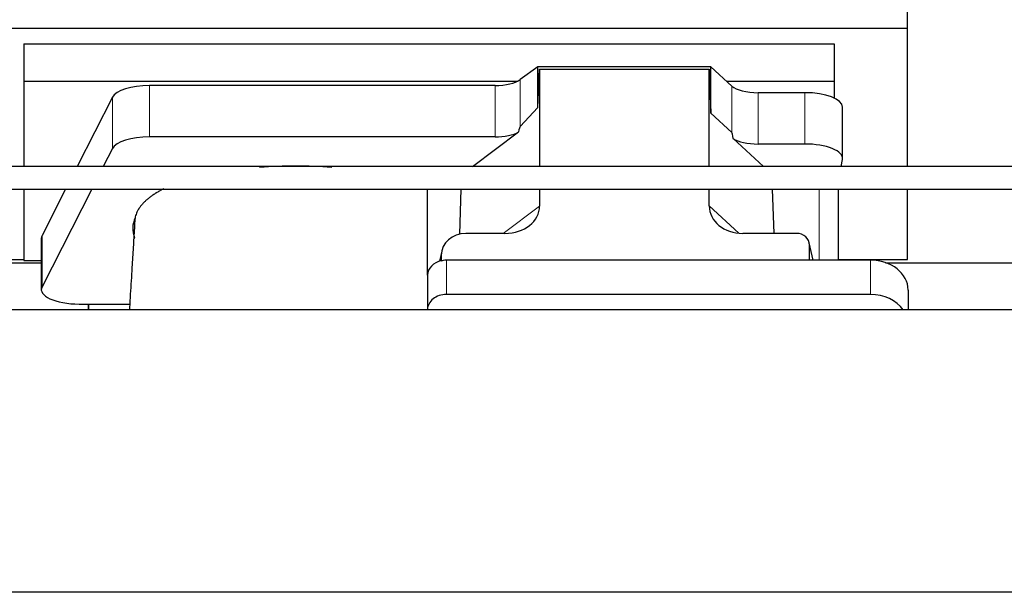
# Model space of a CAD drawing. Header units: inches. Extents: x 0 to 23760, y -13 to 16800.
# Tile 45 of 256: x 4288 to 4811, y 7247 to 7551. Entities that reach past the tile are written whole.
import ezdxf

# ---------------------------------------------------------------- set-up
doc = ezdxf.new("R2010")
doc.units = ezdxf.units.IN
doc.layers.add('1', color=7, linetype='Continuous', true_color=0xffffff)

msp = doc.modelspace()

# ---------------------------------------------------------------- linework, layer by layer
at = {"layer": '1', "color": 2, "linetype": 'Continuous', "lineweight": 25}
for p, q in [((4759.194, 7546.717), (4759.194, 7583.544)), ((4271.194, 7546.717), (4759.194, 7546.717)), ((4759.194, 7473.245), (4759.194, 7546.717)), ((4290.194, 7538.406), (4290.194, 7518.603)), ((4290.194, 7538.406), (4720.194, 7538.406)), ((4720.194, 7538.406), (4720.194, 7518.603)), ((4562.924, 7526.232), (4553.606, 7519.352)), ((4654.86, 7526.232), (4562.924, 7526.232)), ((4562.924, 7504.607), (4562.924, 7526.232)), ((4562.924, 7504.607), (4563.905, 7524.929)), ((4563.905, 7524.929), (4653.94, 7524.929)), ((4563.905, 7524.929), (4563.905, 7473.244)), ((4653.94, 7524.929), (4654.86, 7501.47)), ((4653.94, 7473.244), (4653.94, 7524.929)), ((4665.97, 7515.967), (4654.86, 7526.232)), ((4654.86, 7501.47), (4654.86, 7526.232)), ((4290.194, 7518.603), (4290.194, 7473.242)), ((4290.194, 7518.603), (4552.386, 7518.603)), ((4540.289, 7516.254), (4356.899, 7516.254)), ((4663.111, 7518.603), (4720.194, 7518.603)), ((4720.194, 7518.603), (4720.194, 7509.591)), ((4337.267, 7510.063), (4318.534, 7473.244)), ((4704.663, 7512.424), (4679.829, 7512.424)), ((4553.606, 7494.462), (4562.924, 7504.607)), ((4724.663, 7477.515), (4724.663, 7504.77)), ((4654.86, 7501.47), (4665.97, 7491.303)), ((4540.289, 7488.999), (4356.899, 7488.999)), ((4528.386, 7473.244), (4552.77, 7491.556)), ((4666.699, 7488.133), (4682.821, 7473.244)), ((4337.267, 7482.808), (4332.4, 7473.242)), ((4704.663, 7485.169), (4679.829, 7485.169)), ((4723.963, 7473.243), (4724.619, 7477.006)), ((4290.194, 7461.244), (4290.194, 7423.335)), ((4312.429, 7461.244), (4299.878, 7436.576)), ((4326.295, 7461.242), (4299.878, 7409.322)), ((4504.48, 7415.573), (4504.48, 7461.243)), ((4521.597, 7437.369), (4522.296, 7461.243)), ((4563.905, 7461.244), (4563.905, 7452.241)), ((4653.94, 7452.335), (4653.94, 7461.244)), ((4688.483, 7437.705), (4687.559, 7461.243)), ((4722.548, 7423.506), (4722.548, 7461.242)), ((4759.194, 7423.892), (4759.194, 7461.244)), ((4545.568, 7437.705), (4524.716, 7437.705)), ((4700.197, 7437.705), (4671.736, 7437.705)), ((4299.51, 7435.113), (4299.51, 7407.859)), ((4709.136, 7423.508), (4707.031, 7432.75)), ((4707.17, 7423.508), (4707.17, 7431.519)), ((4511.975, 7428.276), (4510.89, 7422.979)), ((4511.765, 7426.209), (4511.765, 7422.912)), ((4187.574, 7422.152), (4299.508, 7422.152)), ((4271.194, 7423.892), (4290.194, 7423.892)), ((4290.194, 7423.335), (4299.513, 7423.335)), ((4739.48, 7423.508), (4514.48, 7423.508)), ((4722.548, 7423.892), (4759.194, 7423.892)), ((4747.574, 7422.152), (4859.508, 7422.152)), ((4504.48, 7415.574), (4504.48, 7397.313)), ((4739.48, 7405.247), (4514.48, 7405.247)), ((4759.48, 7407.64), (4759.48, 7397.111)), ((4319.51, 7400.205), (4324.53, 7400.205)), ((4324.53, 7397.11), (4324.53, 7400.205)), ((4324.53, 7400.205), (4346.405, 7400.205)), ((4324.53, 7400.205), (4324.53, 7397.11)), ((7734.034, 7397.111), (3254.543, 7397.111)), ((4504.48, 7397.313), (4504.48, 7397.11)), ((7734.034, 7247.112), (3254.543, 7247.112))]:
    msp.add_line(p, q, dxfattribs=at)
at = {"layer": '1', "color": 110, "linetype": 'Continuous', "lineweight": 13}
for p, q in [((4553.606, 7494.462), (4553.606, 7519.352)), ((4356.899, 7488.999), (4356.899, 7516.254)), ((4540.289, 7488.999), (4540.289, 7516.254)), ((4665.97, 7491.303), (4665.97, 7515.967)), ((4337.267, 7482.808), (4337.267, 7510.063)), ((4679.829, 7485.169), (4679.829, 7512.424)), ((4704.663, 7485.169), (4704.663, 7512.424)), ((4712.339, 7461.243), (4712.339, 7423.508)), ((4544.549, 7437.705), (4563.905, 7452.241)), ((4653.94, 7452.335), (4669.678, 7437.799)), ((4299.878, 7409.322), (4299.878, 7436.576)), ((4708.994, 7423.508), (4707.17, 7431.519)), ((4511.765, 7426.209), (4511.117, 7423.046)), ((4514.48, 7423.508), (4514.48, 7405.247)), ((4739.48, 7423.508), (4739.48, 7405.247))]:
    msp.add_line(p, q, dxfattribs=at)
at = {"layer": '1', "color": 2, "linetype": 'Continuous', "lineweight": 25}
for centre, major_axis, ratio, start_param, end_param in [((4540.289, 7521.994), (-15, 0), 0.3826834, 1.5707963, 2.6633841), ((4356.899, 7508.6), (20, 0), 0.3826834, 1.5707963, 2.9492947), ((4679.829, 7518.164), (-15, 0), 0.3826834, 0.392691, 1.5707963), ((4704.663, 7504.77), (20, 0), 0.3826834, 0.0000123, 1.5707963), ((4540.289, 7148.229), (-13.469, -346.314), 0.0190642, 3.1640389, 3.2737854), ((4356.899, 7481.346), (20, 0), 0.3826834, 1.5707963, 2.9492947), ((4540.289, 7494.74), (-15, 0), 0.3826834, 1.5707963, 2.5536377), ((4679.829, 7079.695), (13.933, -411.641), 0.0134983, 3.0163009, 3.1283751), ((4679.829, 7490.909), (-15, 0), 0.3826834, 0.5047652, 1.5707963), ((4704.663, 7477.515), (20, 0), 0.3826834, 6.216629, 7.8539816), ((4434.53, 7440.387), (86.5, 0), 0.3826834, 1.3483772, 1.7943795), ((4544.81, 7452.841), (19.053, -1.602), 0.7899984, 4.8184069, 6.3495024), ((4672.352, 7452.841), (-18.368, -1.548), 0.8197595, 6.2141926, 7.7515118), ((4434.53, 7440.387), (86.5, 0), 0.3826834, 2.9725041, 3.2916257), ((4319.51, 7435.113), (20, 0), 0.3826834, 2.9492947, 3.1416097), ((4524.806, 7426.129), (13.036, -0.373), 0.8874794, 1.60301, 3.1669686), ((4700.143, 7431.472), (-7.024, -0.222), 0.8867966, 3.1136042, 4.6768038), ((4514.48, 7415.574), (10, 0), 0.7933958, 1.8474697, 3.1415927), ((4514.48, 7402.715), (0, -20.985), 0.4765235, 3.3133452, 3.4165375), ((4514.48, 7415.574), (10, 0), 0.7933958, 1.5707963, 1.7425489), ((4739.48, 7407.64), (20, 0), 0.7933958, 0, 1.5707963), ((4319.51, 7407.859), (20, 0), 0.3826834, 2.9492947, 4.712389), ((4514.48, 7397.313), (10, 0), 0.7933958, 1.5707963, 3.1415927), ((4739.48, 7389.379), (20, 0), 0.7933958, 0.5089626, 1.5707963)]:
    msp.add_ellipse(centre, major_axis=major_axis, ratio=ratio, start_param=start_param, end_param=end_param, dxfattribs=at)
for points, knots in [([(5793.819, 7473.243), (5771.841, 7473.243), (5730.411, 7473.243), (5672.058, 7473.243), (5621.287, 7473.243), (5578.097, 7473.243), (5541.841, 7473.243), (5471.727, 7473.243), (5325.435, 7473.243), (5031.908, 7473.243), (4586.529, 7473.243), (4199.848, 7473.243), (3941.594, 7473.243), (3857.219, 7473.243), (3791.194, 7473.243), (3739.654, 7473.243), (3696.687, 7473.243), (3643.724, 7473.243), (3580.738, 7473.243), (3507.727, 7473.243), (3455.712, 7473.243), (3428.034, 7473.243)], [0, 0, 0, 0, 0.0278702, 0.0525357, 0.0739964, 0.0922524, 0.1073036, 0.1199722, 0.1811625, 0.2928125, 0.4921875, 0.7459375, 0.7831542, 0.8196735, 0.8529315, 0.86688, 0.8850299, 0.9074168, 0.9340408, 0.9649019, 1, 1, 1, 1]), ([(4364.485, 7461.433), (4364.185, 7461.281), (4363.888, 7461.129), (4362.956, 7460.639), (4362.334, 7460.298), (4361.428, 7459.776), (4361.13, 7459.601), (4360.764, 7459.38), (4360.691, 7459.335), (4360.546, 7459.247), (4360.329, 7459.113), (4360.116, 7458.979), (4359.411, 7458.532), (4358.328, 7457.81), (4356.832, 7456.706), (4355.465, 7455.581), (4354.637, 7454.818), (4353.852, 7454.048), (4353.481, 7453.659), (4352.432, 7452.484), (4351.819, 7451.686), (4351.23, 7450.773), (4351.166, 7450.672), (4351.04, 7450.468), (4350.979, 7450.366), (4350.799, 7450.059), (4350.686, 7449.855), (4350.363, 7449.241), (4350.171, 7448.832), (4349.834, 7448.012), (4349.688, 7447.602), (4349.442, 7446.78), (4349.341, 7446.369), (4349.264, 7445.958)], [0, 0, 0, 0, 0.0340677, 0.0340677, 0.1083702, 0.1083702, 0.1455214, 0.1455214, 0.1548092, 0.1548092, 0.164097, 0.1826727, 0.1826727, 0.2569751, 0.3312776, 0.4055801, 0.4798826, 0.4798826, 0.5541851, 0.5541851, 0.7027901, 0.7027901, 0.7213657, 0.7213657, 0.7399413, 0.7399413, 0.7770925, 0.7770925, 0.851395, 0.851395, 0.9256975, 0.9256975, 1, 1, 1, 1]), ([(3428.034, 7461.243), (3450.012, 7461.243), (3491.441, 7461.243), (3549.795, 7461.243), (3600.566, 7461.243), (3643.756, 7461.243), (3680.012, 7461.243), (3750.126, 7461.243), (3896.418, 7461.243), (4189.945, 7461.243), (4635.324, 7461.243), (5022.005, 7461.243), (5280.259, 7461.243), (5364.633, 7461.243), (5430.659, 7461.243), (5482.199, 7461.243), (5525.166, 7461.243), (5578.128, 7461.243), (5641.115, 7461.243), (5714.126, 7461.243), (5766.141, 7461.243), (5793.819, 7461.243)], [0, 0, 0, 0, 0.0278702, 0.0525357, 0.0739964, 0.0922524, 0.1073036, 0.1199722, 0.1811625, 0.2928125, 0.4921875, 0.7459375, 0.7831542, 0.8196735, 0.8529315, 0.86688, 0.8850299, 0.9074168, 0.9340408, 0.9649019, 1, 1, 1, 1]), ([(4349.033, 7443.144), (4348.982, 7442.245), (4348.741, 7438.032), (4348.277, 7430.271), (4347.7, 7420.941), (4347.17, 7412.546), (4346.728, 7405.431), (4346.409, 7400.285), (4346.237, 7397.522), (4346.211, 7397.108)], [0, 0, 0, 0, 0.0608544, 0.2843801, 0.516904, 0.6713145, 0.8238748, 0.9736375, 1, 1, 1, 1]), ([(4349.221, 7445.398), (4349.182, 7445.182), (4349.15, 7444.967), (4349.099, 7444.536), (4349.061, 7444.105), (4349.046, 7443.674), (4349.039, 7443.352), (4349.038, 7443.244), (4349.037, 7443.137)], [0, 0, 0, 0, 0.2858572, 0.2858572, 0.5717144, 0.8575716, 0.8575716, 1, 1, 1, 1])]:
    msp.add_open_spline(points, degree=3, knots=knots, dxfattribs=at)
for points in [[(4349.264, 7445.958), (4349.249, 7445.771), (4349.235, 7445.584), (4349.221, 7445.398)], [(4348.972, 7435.054), (4348.982, 7435.182), (4348.992, 7435.311), (4349.002, 7435.439)]]:
    msp.add_open_spline(points, degree=3, dxfattribs=at)
msp.add_rational_spline([(4511.765, 7422.912), (4511.757, 7423.059), (4511.749, 7423.206)], [0.500000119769, 0.499999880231, 0.500000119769], degree=2, dxfattribs=at)

doc.saveas('drawing.dxf')
